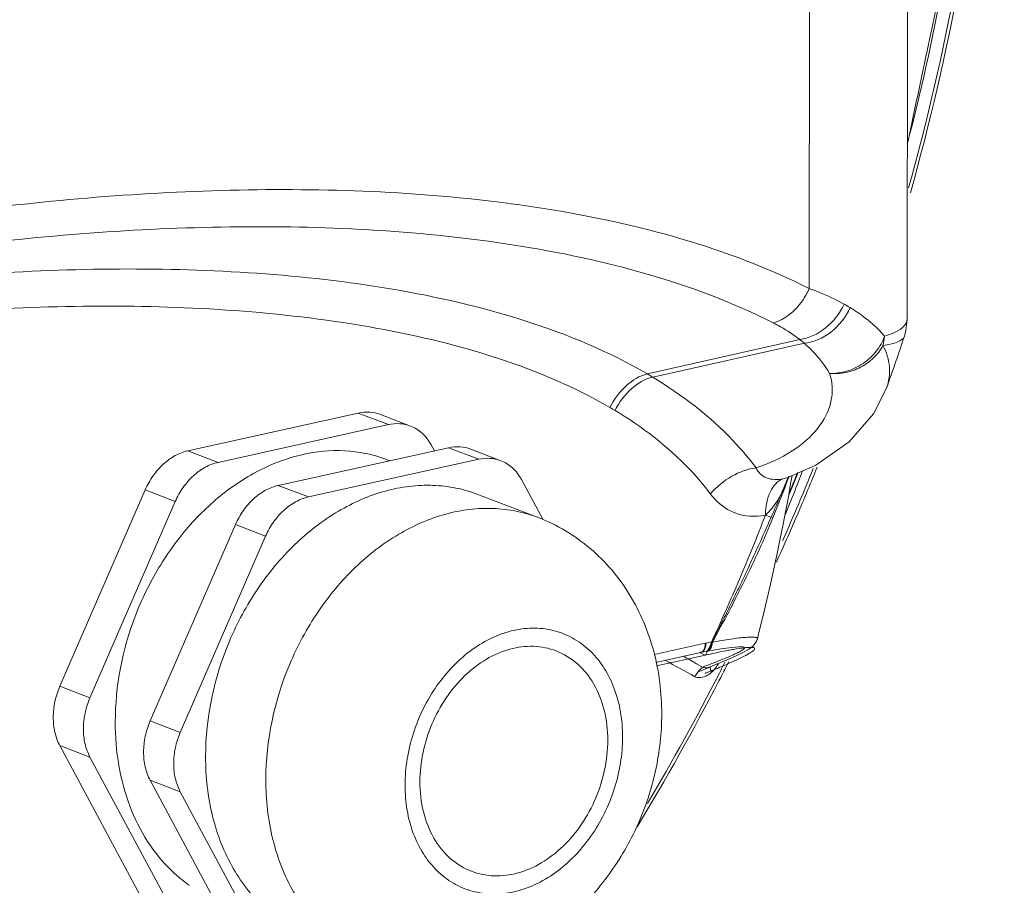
# Model space of a CAD drawing. Header units: millimetres. Extents: x 29035 to 30443, y 1864 to 2860.
# Tile 45 of 55: x 30191 to 30230, y 2535 to 2570. Entities that reach past the tile are written whole.
import ezdxf

# ---------------------------------------------------------------- set-up
doc = ezdxf.new("R2010")
doc.units = ezdxf.units.MM
doc.layers.add('\\M+5CFB8\\M+5CAB5\\M+5CFDF', color=7, linetype='Continuous', lineweight=13)

msp = doc.modelspace()

# ---------------------------------------------------------------- linework, layer by layer
at = {"layer": '\\M+5CFB8\\M+5CAB5\\M+5CFDF'}
for p, q in [((30226.322, 2557.789), (30226.352, 2601.6)), ((30222.382, 2559.002), (30222.407, 2594.641)), ((30226.27, 2557.31), (30226.321, 2557.737)), ((30226.322, 2557.785), (30226.315, 2557.714)), ((30226.321, 2557.737), (30226.322, 2557.786)), ((30226.042, 2557.36), (30225.896, 2557.273)), ((30221.998, 2556.952), (30215.866, 2555.565)), ((30222.184, 2556.799), (30216.081, 2555.438)), ((30225.491, 2555.001), (30225.491, 2555)), ((30197.38, 2552.474), (30204.233, 2553.991)), ((30204.233, 2553.991), (30205.445, 2553.527)), ((30205.127, 2553.934), (30206.339, 2553.469)), ((30198.592, 2552.009), (30205.445, 2553.527)), ((30201.015, 2551.08), (30207.868, 2552.597)), ((30207.167, 2552.712), (30207.296, 2552.47)), ((30207.868, 2552.597), (30209.08, 2552.132)), ((30208.762, 2552.54), (30209.973, 2552.075)), ((30197.38, 2552.474), (30198.592, 2552.009)), ((30202.227, 2550.615), (30209.08, 2552.132)), ((30205.414, 2552.111), (30205.51, 2552.075)), ((30221.519, 2551.402), (30221.52, 2551.402)), ((30221.521, 2551.397), (30221.529, 2551.403)), ((30221.925, 2551.579), (30221.785, 2551.239)), ((30221.925, 2551.579), (30221.785, 2551.239)), ((30221.795, 2551.316), (30221.908, 2551.602)), ((30201.015, 2551.08), (30202.227, 2550.615)), ((30210.801, 2551.318), (30211.675, 2549.691)), ((30221.785, 2551.239), (30221.554, 2550.687)), ((30221.785, 2551.239), (30221.554, 2550.687)), ((30192.226, 2543.003), (30195.657, 2550.897)), ((30195.657, 2550.897), (30196.869, 2550.432)), ((30209.049, 2550.717), (30211.473, 2549.787)), ((30193.437, 2542.539), (30196.869, 2550.432)), ((30220.617, 2549.885), (30220.919, 2549.771)), ((30195.861, 2541.609), (30199.292, 2549.503)), ((30199.292, 2549.503), (30200.504, 2549.038)), ((30197.072, 2541.144), (30200.504, 2549.038)), ((30216.14, 2544.275), (30218.197, 2544.731)), ((30216.206, 2543.961), (30218.002, 2544.359)), ((30218.208, 2544.255), (30216.236, 2543.818)), ((30218.208, 2544.255), (30216.236, 2543.818)), ((30218.002, 2544.359), (30218.019, 2544.362)), ((30218.208, 2544.255), (30218.008, 2544.332)), ((30218.208, 2544.255), (30218.008, 2544.332)), ((30218.019, 2544.362), (30218.258, 2544.405)), ((30218.069, 2544.38), (30218.019, 2544.363)), ((30218.285, 2544.41), (30218.207, 2544.255)), ((30218.285, 2544.41), (30218.207, 2544.255)), ((30218.208, 2544.255), (30218.242, 2544.263)), ((30218.208, 2544.255), (30218.242, 2544.263)), ((30218.258, 2544.405), (30218.303, 2544.413)), ((30218.303, 2544.413), (30218.58, 2544.462)), ((30219.638, 2544.589), (30219.653, 2544.588)), ((30219.651, 2544.588), (30219.653, 2544.588)), ((30217.575, 2544.063), (30217.848, 2543.906)), ((30217.848, 2543.906), (30218.086, 2543.769)), ((30218.455, 2543.805), (30218.719, 2543.913)), ((30218.339, 2543.757), (30218.351, 2543.763)), ((30218.339, 2543.757), (30218.339, 2543.758)), ((30218.352, 2543.764), (30218.455, 2543.805)), ((30218.88, 2543.476), (30218.819, 2543.358)), ((30218.918, 2543.55), (30218.88, 2543.476)), ((30218.819, 2543.358), (30218.745, 2543.215)), ((30192.226, 2543.003), (30193.437, 2542.539)), ((30195.861, 2541.609), (30197.072, 2541.144)), ((30195.647, 2534.234), (30192.224, 2540.612)), ((30192.224, 2540.612), (30193.436, 2540.147)), ((30196.859, 2533.77), (30193.436, 2540.147)), ((30199.282, 2532.84), (30195.859, 2539.217)), ((30195.859, 2539.217), (30197.071, 2538.753)), ((30200.494, 2532.375), (30197.071, 2538.753))]:
    msp.add_line(p, q, dxfattribs=at)
for points in [[(30226.209, 2557.085), (30226.225, 2557.138), (30226.27, 2557.309)], [(30221.52, 2551.402), (30222.653, 2551.898), (30223.989, 2552.828), (30224.972, 2553.964), (30225.491, 2555)], [(30220.293, 2544.906), (30220.371, 2545.218), (30220.525, 2545.849), (30220.676, 2546.48), (30220.822, 2547.107), (30220.961, 2547.728), (30221.093, 2548.339), (30221.217, 2548.938), (30221.334, 2549.522), (30221.442, 2550.086), (30221.542, 2550.627), (30221.633, 2551.138), (30221.691, 2551.477)], [(30221.522, 2551.403), (30221.515, 2551.393), (30221.521, 2551.397)], [(30219.763, 2544.382), (30219.904, 2544.461), (30220.026, 2544.541), (30220.142, 2544.642), (30220.257, 2544.807), (30220.293, 2544.906)], [(30218.58, 2544.462), (30218.833, 2544.503), (30219.058, 2544.536), (30219.253, 2544.561), (30219.416, 2544.578), (30219.541, 2544.587), (30219.625, 2544.589), (30219.638, 2544.589)], [(30219.199, 2544.117), (30219.41, 2544.211), (30219.598, 2544.299), (30219.763, 2544.382)], [(30218.719, 2543.913), (30218.968, 2544.018), (30219.199, 2544.117)]]:
    msp.add_lwpolyline(points, dxfattribs=at)
for centre, radius, start, end in [((30220.137, 2551.781), 7.536, 58.91, 61.082), ((30225.436, 2558.248), 1.075, 304.2986, 307.5902), ((30218.65, 2552.681), 5.427, 49.3647, 51.9027), ((30223.302, 2557.246), 2.114, 345.3175, 355.6108), ((30139.459, 2585.787), 91.375, 340.31048, 341.69278), ((30206.272, 2539.157), 19.007, 58.9332, 59.6837), ((30205.308, 2538.73), 17.938, 58.9333, 59.6838), ((30203.43, 2546.935), 5.544, 69.0223, 82.7645), ((30127.442, 2590.394), 102.649, 336.13817, 337.89493), ((30127.182, 2590.494), 103.051, 336.88066, 337.95159), ((30182.877, 2565.415), 41.134, 337.6459, 340.0678), ((30211.836, 2555.145), 10.407, 339.0007, 339.1969), ((30124.352, 2589.556), 104.851, 338.56284, 338.81403), ((30126.336, 2588.775), 102.719, 337.94517, 338.56409), ((30070.932, 2611.204), 162.315, 338.12501, 338.34852), ((30128.105, 2588.06), 100.811, 337.73651, 337.94382), ((30127.411, 2590.396), 102.802, 335.6406, 336.88086), ((30218.426, 2543.698), 1.058, 100.6925, 102.4873), ((30220.249, 2534.037), 10.889, 99.5198, 100.6884), ((30219.059, 2549.656), 4.918, 262.8721, 263.3243), ((30217.965, 2544.528), 0.173, 282.3593, 297.6196), ((30218.199, 2544.572), 0.175, 279.4191, 286.1671), ((30227.666, 2501.549), 43.741, 102.3227, 102.4418), ((30227.666, 2501.549), 43.741, 102.3227, 102.4418), ((30226.842, 2505.324), 39.877, 102.1444, 102.3235), ((30226.842, 2505.324), 39.877, 102.1444, 102.3235), ((30225.562, 2511.29), 33.775, 101.739, 102.1503), ((30225.562, 2511.29), 33.775, 101.739, 102.1503), ((30223.68, 2520.375), 24.498, 100.6953, 101.7523), ((30223.68, 2520.375), 24.498, 100.6953, 101.7523), ((30154.813, 2430.262), 129.466, 60.89861, 61.50461), ((30153.998, 2433.158), 127.836, 60.17617, 60.30702), ((30203.309, 2583.171), 42.082, 290.7415, 290.8785), ((30204.569, 2579.867), 38.546, 290.8783, 291.0309), ((30208.257, 2570.343), 28.333, 290.9818, 291.9275), ((30217.562, 2544.517), 1.31, 322.8397, 328.3308), ((30217.487, 2544.564), 1.399, 328.3113, 332.3579), ((30128.503, 2589.895), 101.476, 332.81265, 333.08857), ((30128.189, 2590.028), 101.94, 333.02362, 333.14818), ((30129.349, 2589.446), 100.519, 329.39796, 332.81985), ((30218.227, 2543.184), 0.49, 143.294, 155.8407), ((30201.797, 2587.166), 46.354, 290.5745, 290.7409), ((30198.731, 2591.56), 51.834, 292.0521, 292.2349), ((30198.731, 2591.56), 51.834, 292.0521, 292.2349), ((30201.003, 2586.005), 45.832, 292.2347, 292.4375), ((30201.003, 2586.005), 45.832, 292.2347, 292.4375), ((30217.736, 2544.371), 1.082, 311.5544, 317.3043), ((30204.034, 2578.676), 37.902, 292.4297, 292.905), ((30204.034, 2578.676), 37.902, 292.4297, 292.905), ((30217.651, 2544.45), 1.198, 317.2977, 322.8418), ((30128.233, 2590.006), 101.892, 332.87519, 333.02362), ((30129.049, 2589.578), 100.969, 328.84256, 332.66591), ((30200.819, 2539.862), 5.929, 226.1563, 233.5278), ((30200.691, 2539.697), 5.721, 233.5776, 235.3727)]:
    msp.add_arc(centre, radius, start, end, dxfattribs=at)
for points, knots in [([(30220.76, 2626.224), (30223.281, 2621.876), (30227.353, 2612.233), (30230.28, 2596.446), (30230.128, 2579.653), (30228.003, 2568.416), (30226.456, 2562.853)], [0, 0, 0, 0, 0.231342, 0.476726, 0.734248, 1, 1, 1, 1]), ([(30226.381, 2563.049), (30227.887, 2568.501), (30229.963, 2579.51), (30230.154, 2595.966), (30227.379, 2611.461), (30223.488, 2620.959), (30221.073, 2625.26)], [0, 0, 0, 0, 0.265549, 0.522977, 0.768445, 1, 1, 1, 1]), ([(30226.328, 2564.809), (30226.439, 2565.333), (30226.662, 2566.382), (30226.94, 2567.693), (30227.163, 2568.741), (30227.33, 2569.528), (30227.497, 2570.314), (30227.636, 2570.97), (30227.748, 2571.494), (30227.831, 2571.887), (30227.901, 2572.215), (30227.956, 2572.477), (30227.998, 2572.674), (30228.033, 2572.838), (30228.061, 2572.969), (30228.078, 2573.051), (30228.092, 2573.116), (30228.101, 2573.157), (30228.107, 2573.186), (30228.11, 2573.202), (30228.112, 2573.219), (30228.115, 2573.241), (30228.119, 2573.274), (30228.124, 2573.317), (30228.132, 2573.385), (30228.142, 2573.469), (30228.155, 2573.571), (30228.171, 2573.706), (30228.2, 2573.944), (30228.241, 2574.282), (30228.29, 2574.689), (30228.339, 2575.095), (30228.388, 2575.502), (30228.454, 2576.044), (30228.536, 2576.722), (30228.634, 2577.535), (30228.733, 2578.348), (30228.814, 2579.025), (30228.88, 2579.567), (30228.929, 2579.974), (30228.978, 2580.381), (30229.028, 2580.787), (30229.069, 2581.126), (30229.097, 2581.363), (30229.114, 2581.499), (30229.126, 2581.6), (30229.136, 2581.685), (30229.144, 2581.753), (30229.15, 2581.795), (30229.154, 2581.829), (30229.156, 2581.85), (30229.158, 2581.867), (30229.159, 2581.883), (30229.16, 2581.912), (30229.161, 2581.952), (30229.163, 2582.017), (30229.165, 2582.099), (30229.169, 2582.229), (30229.174, 2582.391), (30229.179, 2582.586), (30229.187, 2582.847), (30229.196, 2583.172), (30229.208, 2583.562), (30229.223, 2584.082), (30229.241, 2584.732), (30229.264, 2585.513), (30229.286, 2586.293), (30229.309, 2587.073), (30229.328, 2587.724), (30229.343, 2588.244), (30229.354, 2588.634), (30229.363, 2588.959), (30229.371, 2589.219), (30229.376, 2589.414), (30229.382, 2589.609), (30229.387, 2589.772), (30229.391, 2589.902), (30229.393, 2589.983), (30229.395, 2590.048), (30229.396, 2590.097), (30229.397, 2590.138), (30229.398, 2590.166), (30229.399, 2590.182), (30229.399, 2590.195), (30229.398, 2590.207), (30229.397, 2590.223), (30229.395, 2590.252), (30229.392, 2590.293), (30229.389, 2590.342), (30229.385, 2590.407), (30229.379, 2590.489), (30229.371, 2590.62), (30229.36, 2590.784), (30229.347, 2590.98), (30229.334, 2591.177), (30229.316, 2591.439), (30229.295, 2591.766), (30229.268, 2592.159), (30229.234, 2592.683), (30229.19, 2593.338), (30229.138, 2594.124), (30229.086, 2594.91), (30229.034, 2595.696), (30228.99, 2596.351), (30228.955, 2596.875), (30228.933, 2597.202), (30228.916, 2597.464), (30228.903, 2597.661), (30228.89, 2597.857), (30228.877, 2598.054), (30228.866, 2598.217), (30228.857, 2598.348), (30228.852, 2598.43), (30228.848, 2598.496), (30228.845, 2598.537), (30228.843, 2598.565), (30228.842, 2598.582), (30228.839, 2598.597), (30228.836, 2598.616), (30228.83, 2598.646), (30228.824, 2598.685), (30228.814, 2598.746), (30228.801, 2598.822), (30228.786, 2598.914), (30228.765, 2599.036), (30228.739, 2599.189), (30228.709, 2599.373), (30228.668, 2599.618), (30228.616, 2599.924), (30228.555, 2600.291), (30228.493, 2600.658), (30228.411, 2601.147), (30228.308, 2601.759), (30228.185, 2602.493), (30228.062, 2603.227), (30227.96, 2603.839), (30227.877, 2604.328), (30227.816, 2604.695), (30227.754, 2605.062), (30227.693, 2605.43), (30227.641, 2605.735), (30227.606, 2605.95), (30227.585, 2606.072), (30227.57, 2606.164), (30227.557, 2606.24), (30227.547, 2606.301), (30227.54, 2606.34), (30227.535, 2606.37), (30227.532, 2606.389), (30227.529, 2606.405), (30227.525, 2606.42), (30227.518, 2606.446), (30227.507, 2606.484), (30227.49, 2606.545), (30227.469, 2606.621), (30227.435, 2606.743), (30227.393, 2606.895), (30227.342, 2607.077), (30227.274, 2607.32), (30227.189, 2607.624), (30227.087, 2607.988), (30226.951, 2608.475), (30226.781, 2609.082), (30226.578, 2609.811), (30226.374, 2610.541), (30226.102, 2611.513), (30225.762, 2612.728), (30225.491, 2613.701), (30225.355, 2614.187)], [0, 0, 0, 0, 0.03125, 0.0625, 0.078125, 0.09375, 0.109375, 0.125, 0.132812, 0.140625, 0.148438, 0.152344, 0.15625, 0.160156, 0.162109, 0.164062, 0.165039, 0.166016, 0.166504, 0.166748, 0.166992, 0.16748, 0.167969, 0.168945, 0.169922, 0.171875, 0.173828, 0.175781, 0.179688, 0.1875, 0.195312, 0.203125, 0.210938, 0.21875, 0.234375, 0.25, 0.265625, 0.28125, 0.289062, 0.296875, 0.304688, 0.3125, 0.320312, 0.324219, 0.326172, 0.328125, 0.330078, 0.331055, 0.332031, 0.33252, 0.333008, 0.333252, 0.333496, 0.333984, 0.334961, 0.335938, 0.337891, 0.339844, 0.34375, 0.347656, 0.351562, 0.359375, 0.367188, 0.375, 0.390625, 0.40625, 0.421875, 0.4375, 0.453125, 0.460938, 0.46875, 0.476562, 0.480469, 0.484375, 0.488281, 0.492188, 0.494141, 0.496094, 0.49707, 0.498047, 0.499023, 0.499512, 0.499756, 0.5, 0.500244, 0.500488, 0.500977, 0.501953, 0.50293, 0.503906, 0.505859, 0.507812, 0.511719, 0.515625, 0.519531, 0.523438, 0.53125, 0.539062, 0.546875, 0.5625, 0.578125, 0.59375, 0.609375, 0.625, 0.632812, 0.640625, 0.644531, 0.648438, 0.652344, 0.65625, 0.660156, 0.662109, 0.664062, 0.665039, 0.666016, 0.666504, 0.666748, 0.666992, 0.66748, 0.667969, 0.668945, 0.669922, 0.671875, 0.673828, 0.675781, 0.679688, 0.683594, 0.6875, 0.695312, 0.703125, 0.710938, 0.71875, 0.734375, 0.75, 0.765625, 0.78125, 0.789062, 0.796875, 0.804688, 0.8125, 0.820312, 0.824219, 0.826172, 0.828125, 0.830078, 0.831055, 0.832031, 0.83252, 0.833008, 0.833252, 0.833496, 0.833984, 0.834961, 0.835938, 0.837891, 0.839844, 0.84375, 0.847656, 0.851562, 0.859375, 0.867188, 0.875, 0.890625, 0.90625, 0.921875, 0.9375, 0.96875, 1, 1, 1, 1]), ([(30226.433, 2565.223), (30227.491, 2569.397), (30229.051, 2577.802), (30229.889, 2594.281), (30227.952, 2606.552), (30225.387, 2614.091)], [0, 0, 0, 0, 0.261271, 0.51676, 1, 1, 1, 1]), ([(30177.438, 2560.194), (30181.264, 2561.041), (30188.919, 2562.38), (30198.568, 2563.091), (30206.179, 2562.904), (30211.778, 2562.311), (30217.243, 2561.145), (30220.735, 2559.837), (30222.382, 2559.002)], [0, 0, 0, 0, 0.257287, 0.509521, 0.6338, 0.756824, 0.878714, 1, 1, 1, 1]), ([(30176.738, 2558.728), (30180.499, 2559.561), (30188.025, 2560.88), (30197.51, 2561.59), (30204.995, 2561.42), (30210.502, 2560.85), (30215.878, 2559.72), (30219.315, 2558.443), (30220.935, 2557.622)], [0, 0, 0, 0, 0.257267, 0.509513, 0.633805, 0.756843, 0.878736, 1, 1, 1, 1]), ([(30215.866, 2555.565), (30214.308, 2556.476), (30210.931, 2557.869), (30205.61, 2559.08), (30200.147, 2559.695), (30192.716, 2559.903), (30183.29, 2559.219), (30175.813, 2557.913), (30172.076, 2557.085)], [0, 0, 0, 0, 0.121381, 0.243192, 0.366159, 0.490411, 0.742654, 1, 1, 1, 1]), ([(30222.382, 2559.002), (30222.305, 2558.831), (30221.974, 2558.246), (30221.411, 2557.736), (30220.935, 2557.622)], [0, 0, 0, 0, 0.277475, 1, 1, 1, 1]), ([(30222.382, 2559.002), (30222.51, 2558.956), (30222.987, 2558.774), (30223.453, 2558.558), (30223.781, 2558.377)], [0, 0, 0, 0, 0.26517, 1, 1, 1, 1]), ([(30214.363, 2554.215), (30212.834, 2555.109), (30209.513, 2556.461), (30204.287, 2557.628), (30198.923, 2558.214), (30191.628, 2558.4), (30182.38, 2557.717), (30175.042, 2556.432), (30171.375, 2555.62)], [0, 0, 0, 0, 0.121345, 0.243162, 0.366148, 0.49042, 0.742679, 1, 1, 1, 1]), ([(30223.781, 2558.377), (30223.612, 2558.005), (30223.117, 2557.36), (30222.371, 2556.996), (30221.998, 2556.952)], [0, 0, 0, 0, 0.520903, 1, 1, 1, 1]), ([(30224.029, 2558.234), (30223.859, 2557.854), (30223.344, 2557.194), (30222.57, 2556.837), (30222.184, 2556.799)], [0, 0, 0, 0, 0.517595, 1, 1, 1, 1]), ([(30224.029, 2558.234), (30224.168, 2558.15), (30224.672, 2557.822), (30225.129, 2557.42), (30225.411, 2557.085)], [0, 0, 0, 0, 0.271519, 1, 1, 1, 1]), ([(30226.315, 2557.714), (30226.31, 2557.686), (30226.27, 2557.559), (30226.173, 2557.458), (30226.092, 2557.396)], [0, 0, 0, 0, 0.223667, 1, 1, 1, 1]), ([(30220.935, 2557.622), (30221.033, 2557.572), (30221.403, 2557.374), (30221.755, 2557.142), (30221.998, 2556.952)], [0, 0, 0, 0, 0.263521, 1, 1, 1, 1]), ([(30225.411, 2557.085), (30225.341, 2556.866), (30225.099, 2556.449), (30224.569, 2555.961), (30223.913, 2555.64), (30223.432, 2555.585), (30223.198, 2555.583)], [0, 0, 0, 0, 0.242513, 0.496667, 0.752678, 1, 1, 1, 1]), ([(30226.209, 2557.086), (30226.173, 2556.976), (30225.968, 2556.851), (30225.668, 2556.763), (30225.462, 2556.726), (30225.348, 2556.71)], [0, 0, 0, 0, 0.35964, 0.641331, 1, 1, 1, 1]), ([(30225.896, 2557.273), (30225.862, 2557.255), (30225.705, 2557.18), (30225.54, 2557.123), (30225.411, 2557.085)], [0, 0, 0, 0, 0.223301, 1, 1, 1, 1]), ([(30222.184, 2556.799), (30222.29, 2556.708), (30222.678, 2556.347), (30223.006, 2555.922), (30223.198, 2555.583)], [0, 0, 0, 0, 0.265041, 1, 1, 1, 1]), ([(30225.348, 2556.71), (30225.253, 2556.527), (30224.986, 2556.188), (30224.462, 2555.812), (30223.846, 2555.589), (30223.411, 2555.57), (30223.198, 2555.583)], [0, 0, 0, 0, 0.243072, 0.494977, 0.749629, 1, 1, 1, 1]), ([(30225.348, 2556.71), (30225.488, 2556.445), (30225.674, 2555.869), (30225.587, 2555.269), (30225.491, 2555.001)], [0, 0, 0, 0, 0.51336, 1, 1, 1, 1]), ([(30215.866, 2555.565), (30215.555, 2555.494), (30214.941, 2555.114), (30214.527, 2554.546), (30214.363, 2554.215)], [0, 0, 0, 0, 0.463148, 1, 1, 1, 1]), ([(30216.081, 2555.438), (30215.768, 2555.368), (30215.151, 2554.99), (30214.732, 2554.425), (30214.565, 2554.095)], [0, 0, 0, 0, 0.463689, 1, 1, 1, 1]), ([(30220.243, 2551.787), (30219.959, 2552.167), (30218.758, 2553.583), (30217.261, 2554.727), (30216.081, 2555.438)], [0, 0, 0, 0, 0.256441, 1, 1, 1, 1]), ([(30223.198, 2555.583), (30223.26, 2555.402), (30223.334, 2555.022), (30223.259, 2554.238), (30222.746, 2553.282), (30221.668, 2552.368), (30220.751, 2551.952), (30220.243, 2551.787)], [0, 0, 0, 0, 0.108286, 0.21458, 0.439037, 0.698422, 1, 1, 1, 1]), ([(30204.233, 2553.991), (30204.383, 2554.025), (30204.688, 2554.052), (30204.988, 2553.987), (30205.127, 2553.934)], [0, 0, 0, 0, 0.509032, 1, 1, 1, 1]), ([(30218.401, 2550.743), (30218.139, 2551.093), (30217.031, 2552.394), (30215.651, 2553.441), (30214.565, 2554.095)], [0, 0, 0, 0, 0.256423, 1, 1, 1, 1]), ([(30206.338, 2553.47), (30206.2, 2553.523), (30205.9, 2553.587), (30205.595, 2553.56), (30205.445, 2553.527)], [0, 0, 0, 0, 0.490968, 1, 1, 1, 1]), ([(30207.167, 2552.712), (30207.074, 2552.884), (30206.842, 2553.196), (30206.511, 2553.403), (30206.338, 2553.47)], [0, 0, 0, 0, 0.513364, 1, 1, 1, 1]), ([(30207.868, 2552.597), (30208.018, 2552.63), (30208.323, 2552.657), (30208.623, 2552.593), (30208.762, 2552.54)], [0, 0, 0, 0, 0.509032, 1, 1, 1, 1]), ([(30204.128, 2552.435), (30203.558, 2552.508), (30202.358, 2552.478), (30200.594, 2551.933), (30198.916, 2550.93), (30197.41, 2549.527), (30196.148, 2547.795), (30194.885, 2545.194), (30194.455, 2543.006), (30194.454, 2541.568)], [0, 0, 0, 0, 0.106472, 0.218945, 0.338789, 0.465726, 0.598131, 0.733477, 1, 1, 1, 1]), ([(30195.657, 2550.897), (30195.743, 2551.095), (30195.951, 2551.469), (30196.361, 2551.942), (30196.841, 2552.294), (30197.201, 2552.434), (30197.38, 2552.474)], [0, 0, 0, 0, 0.268178, 0.527335, 0.772014, 1, 1, 1, 1]), ([(30209.973, 2552.075), (30209.835, 2552.128), (30209.535, 2552.193), (30209.23, 2552.165), (30209.08, 2552.132)], [0, 0, 0, 0, 0.490968, 1, 1, 1, 1]), ([(30198.592, 2552.009), (30198.413, 2551.97), (30198.053, 2551.829), (30197.573, 2551.478), (30197.163, 2551.004), (30196.955, 2550.63), (30196.869, 2550.432)], [0, 0, 0, 0, 0.227986, 0.472665, 0.731822, 1, 1, 1, 1]), ([(30210.801, 2551.318), (30210.709, 2551.49), (30210.477, 2551.801), (30210.146, 2552.009), (30209.973, 2552.075)], [0, 0, 0, 0, 0.513364, 1, 1, 1, 1]), ([(30220.243, 2551.787), (30219.901, 2551.747), (30219.213, 2551.482), (30218.646, 2551.024), (30218.401, 2550.743)], [0, 0, 0, 0, 0.480129, 1, 1, 1, 1]), ([(30220.243, 2551.787), (30220.284, 2551.698), (30220.401, 2551.53), (30220.764, 2551.302), (30221.112, 2551.304), (30221.329, 2551.35)], [0, 0, 0, 0, 0.233798, 0.472745, 1, 1, 1, 1]), ([(30221.531, 2551.397), (30221.486, 2551.289), (30221.344, 2550.949), (30221.1, 2550.378), (30220.801, 2549.689), (30220.494, 2549), (30220.182, 2548.313), (30219.865, 2547.631), (30219.542, 2546.95), (30219.215, 2546.274), (30218.881, 2545.599), (30218.569, 2544.978), (30218.371, 2544.582), (30218.285, 2544.41)], [0, 0, 0, 0, 0.045681, 0.143366, 0.24105, 0.338735, 0.43642, 0.534105, 0.63179, 0.729474, 0.827159, 0.924844, 1, 1, 1, 1]), ([(30221.531, 2551.397), (30221.486, 2551.289), (30221.344, 2550.949), (30221.1, 2550.378), (30220.801, 2549.689), (30220.494, 2549), (30220.182, 2548.313), (30219.865, 2547.631), (30219.542, 2546.95), (30219.215, 2546.274), (30218.881, 2545.599), (30218.569, 2544.978), (30218.371, 2544.582), (30218.285, 2544.41)], [0, 0, 0, 0, 0.045681, 0.143366, 0.24105, 0.338735, 0.43642, 0.534105, 0.63179, 0.729474, 0.827159, 0.924844, 1, 1, 1, 1]), ([(30220.617, 2549.885), (30220.729, 2549.982), (30221.137, 2550.431), (30221.389, 2550.992), (30221.552, 2551.416)], [0, 0, 0, 0, 0.246373, 1, 1, 1, 1]), ([(30209.05, 2550.717), (30208.763, 2550.827), (30208.167, 2551), (30207.234, 2551.109), (30206.277, 2551.066), (30204.968, 2550.806), (30203.347, 2550.094), (30201.6, 2548.736), (30200.113, 2546.946), (30198.608, 2544.161), (30198.09, 2541.754), (30198.088, 2540.174)], [0, 0, 0, 0, 0.052605, 0.105816, 0.160181, 0.216144, 0.333686, 0.459493, 0.592256, 0.729205, 1, 1, 1, 1]), ([(30199.292, 2549.503), (30199.378, 2549.701), (30199.586, 2550.075), (30199.996, 2550.548), (30200.476, 2550.899), (30200.836, 2551.04), (30201.015, 2551.08)], [0, 0, 0, 0, 0.268178, 0.527335, 0.772014, 1, 1, 1, 1]), ([(30220.617, 2549.885), (30220.62, 2550.056), (30220.655, 2550.383), (30220.82, 2550.922), (30221.102, 2551.264), (30221.329, 2551.35)], [0, 0, 0, 0, 0.30273, 0.573017, 1, 1, 1, 1]), ([(30202.227, 2550.615), (30202.048, 2550.575), (30201.688, 2550.434), (30201.208, 2550.083), (30200.798, 2549.61), (30200.59, 2549.236), (30200.504, 2549.038)], [0, 0, 0, 0, 0.227986, 0.472665, 0.731822, 1, 1, 1, 1]), ([(30220.617, 2549.885), (30220.212, 2549.805), (30219.33, 2549.851), (30218.649, 2550.411), (30218.401, 2550.743)], [0, 0, 0, 0, 0.499739, 1, 1, 1, 1]), ([(30211.473, 2549.787), (30211.186, 2549.897), (30210.59, 2550.07), (30209.657, 2550.179), (30208.7, 2550.136), (30207.391, 2549.876), (30205.771, 2549.164), (30204.023, 2547.806), (30202.537, 2546.017), (30201.032, 2543.231), (30200.513, 2540.824), (30200.512, 2539.244)], [0, 0, 0, 0, 0.052605, 0.105816, 0.160182, 0.216144, 0.333687, 0.459494, 0.592257, 0.729206, 1, 1, 1, 1]), ([(30216.446, 2541.884), (30216.446, 2542.728), (30216.242, 2544.409), (30215.426, 2546.359), (30214.459, 2547.699), (30213.588, 2548.57), (30212.589, 2549.284), (30211.852, 2549.642), (30211.473, 2549.787)], [0, 0, 0, 0, 0.255566, 0.505935, 0.630067, 0.753642, 0.876895, 1, 1, 1, 1]), ([(30218.448, 2544.776), (30218.835, 2545.617), (30219.594, 2547.304), (30220.288, 2549.02), (30220.617, 2549.885)], [0, 0, 0, 0, 0.499789, 1, 1, 1, 1]), ([(30218.487, 2544.772), (30218.926, 2545.588), (30219.796, 2547.225), (30220.566, 2548.913), (30220.919, 2549.771)], [0, 0, 0, 0, 0.499907, 1, 1, 1, 1]), ([(30214.869, 2540.957), (30214.869, 2541.294), (30214.817, 2541.954), (30214.572, 2542.891), (30214.17, 2543.721), (30213.622, 2544.41), (30212.95, 2544.929), (30212.178, 2545.255), (30211.341, 2545.372), (30210.475, 2545.278), (30209.614, 2544.98), (30208.494, 2544.316), (30207.542, 2543.316), (30206.831, 2542.114), (30206.296, 2540.795), (30206.118, 2539.724), (30206.117, 2539.019)], [0, 0, 0, 0, 0.066329, 0.129578, 0.189532, 0.24647, 0.301215, 0.35504, 0.409421, 0.465709, 0.524854, 0.587278, 0.720642, 0.790645, 0.861358, 1, 1, 1, 1]), ([(30206.714, 2539.151), (30206.715, 2539.941), (30206.974, 2541.145), (30207.727, 2542.538), (30208.47, 2543.432), (30209.344, 2544.111), (30210.299, 2544.531), (30211.277, 2544.658), (30211.907, 2544.533), (30212.195, 2544.423)], [0, 0, 0, 0, 0.270979, 0.408022, 0.540876, 0.666768, 0.784389, 0.894473, 1, 1, 1, 1]), ([(30218.23, 2544.737), (30218.229, 2544.697), (30218.216, 2544.567), (30218.152, 2544.423), (30218.069, 2544.38)], [0, 0, 0, 0, 0.300881, 1, 1, 1, 1]), ([(30218.197, 2544.731), (30218.197, 2544.709), (30218.193, 2544.628), (30218.175, 2544.547), (30218.15, 2544.493)], [0, 0, 0, 0, 0.269808, 1, 1, 1, 1]), ([(30218.448, 2544.776), (30218.447, 2544.732), (30218.431, 2544.591), (30218.344, 2544.432), (30218.248, 2544.404)], [0, 0, 0, 0, 0.309401, 1, 1, 1, 1]), ([(30218.487, 2544.772), (30218.482, 2544.686), (30218.452, 2544.53), (30218.322, 2544.416), (30218.257, 2544.405)], [0, 0, 0, 0, 0.567157, 1, 1, 1, 1]), ([(30218.487, 2544.772), (30218.734, 2544.819), (30219.088, 2544.88), (30219.535, 2544.941), (30219.804, 2544.968), (30220.017, 2544.979), (30220.158, 2544.979), (30220.236, 2544.964), (30220.279, 2544.951), (30220.297, 2544.921), (30220.293, 2544.906)], [0, 0, 0, 0, 0.407473, 0.581892, 0.729933, 0.846217, 0.928171, 0.956093, 0.975774, 1, 1, 1, 1]), ([(30212.195, 2544.423), (30212.507, 2544.303), (30213.105, 2543.935), (30213.774, 2543.088), (30214.186, 2542.017), (30214.273, 2541.23), (30214.272, 2540.825)], [0, 0, 0, 0, 0.227604, 0.466602, 0.723832, 1, 1, 1, 1]), ([(30218.15, 2544.493), (30218.144, 2544.48), (30218.119, 2544.433), (30218.08, 2544.393), (30218.045, 2544.375)], [0, 0, 0, 0, 0.277229, 1, 1, 1, 1]), ([(30220.14, 2544.435), (30220.108, 2544.408), (30220.008, 2544.338), (30219.771, 2544.208), (30219.446, 2544.052), (30219.11, 2543.901), (30218.88, 2543.803), (30218.786, 2543.763)], [0, 0, 0, 0, 0.179104, 0.402985, 0.626866, 0.850746, 1, 1, 1, 1]), ([(30220.14, 2544.435), (30220.108, 2544.408), (30220.008, 2544.338), (30219.771, 2544.208), (30219.446, 2544.052), (30219.11, 2543.901), (30218.88, 2543.803), (30218.786, 2543.763)], [0, 0, 0, 0, 0.179104, 0.402985, 0.626866, 0.850746, 1, 1, 1, 1]), ([(30219.653, 2544.588), (30219.672, 2544.587), (30219.706, 2544.583), (30219.746, 2544.574), (30219.772, 2544.556), (30219.771, 2544.527), (30219.751, 2544.503), (30219.703, 2544.46), (30219.608, 2544.402), (30219.462, 2544.327), (30219.201, 2544.208), (30218.988, 2544.12), (30218.838, 2544.06)], [0, 0, 0, 0, 0.049533, 0.083422, 0.104391, 0.121974, 0.14682, 0.182103, 0.28406, 0.423456, 0.593245, 1, 1, 1, 1]), ([(30219.134, 2544.447), (30219.203, 2544.46), (30219.439, 2544.502), (30219.666, 2544.537), (30219.803, 2544.552), (30219.822, 2544.553)], [0, 0, 0, 0, 0.255319, 0.893617, 1, 1, 1, 1]), ([(30219.134, 2544.447), (30219.203, 2544.46), (30219.439, 2544.502), (30219.666, 2544.537), (30219.803, 2544.552), (30219.822, 2544.553)], [0, 0, 0, 0, 0.255319, 0.893617, 1, 1, 1, 1]), ([(30219.822, 2544.553), (30219.917, 2544.563), (30220.042, 2544.569), (30220.118, 2544.56), (30220.14, 2544.555)], [0, 0, 0, 0, 0.625, 1, 1, 1, 1]), ([(30219.822, 2544.553), (30219.917, 2544.563), (30220.042, 2544.569), (30220.118, 2544.56), (30220.14, 2544.555)], [0, 0, 0, 0, 0.625, 1, 1, 1, 1]), ([(30220.14, 2544.555), (30220.161, 2544.549), (30220.206, 2544.527), (30220.19, 2544.482), (30220.148, 2544.442), (30220.14, 2544.435)], [0, 0, 0, 0, 0.294118, 0.882353, 1, 1, 1, 1]), ([(30220.14, 2544.555), (30220.161, 2544.549), (30220.206, 2544.527), (30220.19, 2544.482), (30220.148, 2544.442), (30220.14, 2544.435)], [0, 0, 0, 0, 0.294118, 0.882353, 1, 1, 1, 1]), ([(30217.78, 2543.384), (30217.829, 2543.357), (30218.076, 2543.315), (30218.316, 2543.439), (30218.454, 2543.561)], [0, 0, 0, 0, 0.232906, 1, 1, 1, 1]), ([(30218.086, 2543.769), (30218.044, 2543.737), (30217.956, 2543.641), (30217.877, 2543.539), (30217.834, 2543.476)], [0, 0, 0, 0, 0.410116, 1, 1, 1, 1]), ([(30217.834, 2543.476), (30217.865, 2543.514), (30217.91, 2543.596), (30218.036, 2543.621), (30218.167, 2543.687), (30218.273, 2543.723), (30218.339, 2543.757)], [0, 0, 0, 0, 0.248051, 0.435085, 0.623641, 1, 1, 1, 1]), ([(30218.454, 2543.561), (30218.433, 2543.603), (30218.402, 2543.676), (30218.395, 2543.761), (30218.407, 2543.791)], [0, 0, 0, 0, 0.596627, 1, 1, 1, 1]), ([(30192.224, 2540.612), (30192.135, 2540.779), (30191.999, 2541.153), (30191.936, 2541.759), (30192.006, 2542.392), (30192.139, 2542.804), (30192.226, 2543.003)], [0, 0, 0, 0, 0.230565, 0.477008, 0.735587, 1, 1, 1, 1]), ([(30193.437, 2542.539), (30193.351, 2542.339), (30193.218, 2541.927), (30193.148, 2541.294), (30193.211, 2540.688), (30193.346, 2540.314), (30193.436, 2540.147)], [0, 0, 0, 0, 0.264413, 0.522992, 0.769435, 1, 1, 1, 1]), ([(30204.667, 2532.048), (30205.338, 2531.791), (30206.768, 2531.477), (30208.957, 2531.654), (30211.034, 2532.426), (30212.876, 2533.709), (30214.403, 2535.4), (30215.553, 2537.397), (30216.275, 2539.59), (30216.445, 2541.123), (30216.446, 2541.884)], [0, 0, 0, 0, 0.120512, 0.241553, 0.363855, 0.488199, 0.614896, 0.743363, 0.872244, 1, 1, 1, 1]), ([(30194.454, 2541.568), (30194.453, 2540.979), (30194.545, 2539.826), (30194.978, 2538.192), (30195.689, 2536.749), (30196.348, 2535.935), (30196.712, 2535.585)], [0, 0, 0, 0, 0.269351, 0.526028, 0.769168, 1, 1, 1, 1]), ([(30195.859, 2539.217), (30195.77, 2539.384), (30195.634, 2539.758), (30195.571, 2540.364), (30195.641, 2540.997), (30195.774, 2541.41), (30195.861, 2541.609)], [0, 0, 0, 0, 0.230565, 0.477008, 0.735587, 1, 1, 1, 1]), ([(30197.072, 2541.144), (30196.986, 2540.945), (30196.853, 2540.533), (30196.783, 2539.9), (30196.846, 2539.293), (30196.981, 2538.92), (30197.071, 2538.753)], [0, 0, 0, 0, 0.264413, 0.522992, 0.769435, 1, 1, 1, 1]), ([(30206.117, 2539.019), (30206.117, 2538.682), (30206.169, 2538.022), (30206.414, 2537.085), (30206.817, 2536.255), (30207.364, 2535.566), (30208.037, 2535.047), (30208.809, 2534.721), (30209.645, 2534.604), (30210.511, 2534.698), (30211.372, 2534.996), (30212.492, 2535.66), (30213.444, 2536.66), (30214.155, 2537.862), (30214.69, 2539.181), (30214.869, 2540.252), (30214.869, 2540.957)], [0, 0, 0, 0, 0.066329, 0.129578, 0.189532, 0.24647, 0.301215, 0.35504, 0.409421, 0.465709, 0.524854, 0.587278, 0.720642, 0.790645, 0.861358, 1, 1, 1, 1]), ([(30214.272, 2540.825), (30214.272, 2540.035), (30214.012, 2538.831), (30213.26, 2537.438), (30212.517, 2536.544), (30211.642, 2535.864), (30210.687, 2535.445), (30209.709, 2535.318), (30209.079, 2535.443), (30208.792, 2535.553)], [0, 0, 0, 0, 0.270979, 0.408022, 0.540876, 0.666768, 0.784389, 0.894473, 1, 1, 1, 1]), ([(30198.088, 2540.174), (30198.088, 2539.363), (30198.26, 2537.791), (30198.962, 2535.971), (30199.786, 2534.761), (30200.507, 2534.003), (30201.328, 2533.395), (30201.933, 2533.097), (30202.244, 2532.978)], [0, 0, 0, 0, 0.275694, 0.532492, 0.654152, 0.771871, 0.886701, 1, 1, 1, 1]), ([(30200.512, 2539.244), (30200.511, 2538.434), (30200.683, 2536.861), (30201.385, 2535.041), (30202.209, 2533.831), (30202.93, 2533.073), (30203.751, 2532.465), (30204.356, 2532.167), (30204.667, 2532.048)], [0, 0, 0, 0, 0.275694, 0.532492, 0.654152, 0.771871, 0.886701, 1, 1, 1, 1]), ([(30208.792, 2535.553), (30208.48, 2535.673), (30207.882, 2536.041), (30207.212, 2536.888), (30206.8, 2537.959), (30206.714, 2538.746), (30206.714, 2539.151)], [0, 0, 0, 0, 0.227604, 0.466602, 0.723832, 1, 1, 1, 1])]:
    msp.add_open_spline(points, degree=3, knots=knots, dxfattribs=at)
for points in [[(30221.329, 2551.35), (30221.393, 2551.363), (30221.457, 2551.381), (30221.519, 2551.402)], [(30218.222, 2543.74), (30218.176, 2543.741), (30218.129, 2543.752), (30218.086, 2543.769)], [(30218.352, 2543.764), (30218.311, 2543.747), (30218.266, 2543.739), (30218.222, 2543.74)]]:
    msp.add_open_spline(points, degree=3, dxfattribs=at)

doc.saveas('drawing.dxf')
